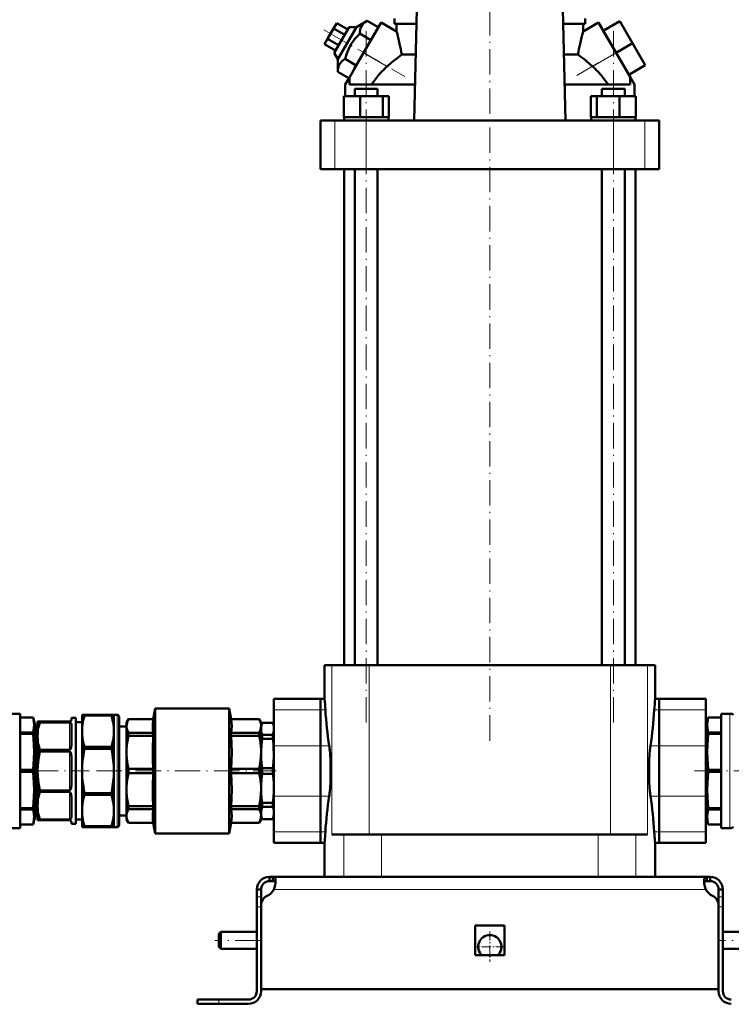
# Model space of a CAD drawing. Extents: x -1351 to 1763, y -1300 to 612.
# Tile 69 of 81: x 1252 to 1588, y -276 to 189. Entities that reach past the tile are written whole.
import ezdxf

# ---------------------------------------------------------------- set-up
doc = ezdxf.new("R2010")
doc.units = 0
doc.linetypes.add('DASHDOT', pattern=[18.5, 12, -3, 0.5, -3])

msp = doc.modelspace()

# ---------------------------------------------------------------- linework, layer by layer
at = {"color": 7, "linetype": 'DASHDOT', "lineweight": 18}
for p, q in [((1473.81, -151.17), (1473.81, 277.83)), ((1395.39, 184.55), (1433.68, 162.45)), ((1415.47, -142.63), (1415.47, 183.89)), ((1532.14, -142.63), (1532.14, 183.89)), ((1514.88, 162.99), (1541.82, 178.55)), ((1257.95, -165.42), (1284.69, -165.42)), ((1288.09, -165.42), (1372.89, -165.42)), ((1570.48, -165.42), (1634.42, -165.42)), ((1365.61, -245.42), (1344.01, -245.42)), ((1603.61, -245.42), (1582.01, -245.42))]:
    msp.add_line(p, q, dxfattribs=at)
at = {"color": 7, "lineweight": 50}
for p, q in [((1438.01, 141.68), (1440.48, 241.78)), ((1507.14, 241.78), (1509.6, 141.68)), ((1401.52, 187.68), (1400.08, 185.18)), ((1406.72, 184.68), (1401.52, 187.68)), ((1415.89, 188.72), (1410.8, 185.74)), ((1422.48, 187.97), (1414.23, 173.68)), ((1421.15, 185.68), (1415.89, 188.72)), ((1429.81, 183.73), (1422.48, 187.97)), ((1428.81, 187.33), (1428.81, 189.83)), ((1439.14, 187.33), (1428.81, 187.33)), ((1429.81, 183.73), (1429.81, 187.33)), ((1518.81, 187.33), (1508.48, 187.33)), ((1517.81, 183.73), (1525.14, 187.97)), ((1517.81, 183.73), (1517.81, 187.33)), ((1518.81, 187.33), (1518.81, 189.83)), ((1533.39, 173.68), (1525.14, 187.97)), ((1527.39, 184.07), (1535.18, 188.57)), ((1541.18, 178.18), (1535.18, 188.57)), ((1400.08, 185.18), (1397.19, 180.18)), ((1405.28, 182.18), (1400.08, 185.18)), ((1407.33, 185.74), (1400.33, 173.61)), ((1402.07, 170.61), (1410.8, 185.74)), ((1410.8, 185.74), (1407.33, 185.74)), ((1417.69, 179.68), (1412.42, 182.72)), ((1421.15, 185.68), (1417.69, 179.68)), ((1533.39, 173.68), (1527.39, 184.07)), ((1397.19, 180.18), (1395.75, 177.68)), ((1400.95, 174.68), (1395.75, 177.68)), ((1402.39, 177.18), (1397.19, 180.18)), ((1417.69, 179.68), (1410.76, 167.68)), ((1533.39, 173.68), (1541.18, 178.18)), ((1547.18, 167.78), (1541.18, 178.18)), ((1400.33, 173.61), (1402.07, 170.61)), ((1407.48, 161.99), (1414.23, 173.68)), ((1432.2, 172.8), (1438.78, 172.8)), ((1508.84, 172.8), (1515.42, 172.8)), ((1540.14, 161.99), (1533.39, 173.68)), ((1539.39, 163.28), (1533.39, 173.68)), ((1402.07, 170.61), (1402.03, 164.72)), ((1410.76, 167.68), (1405.49, 170.72)), ((1410.76, 167.68), (1409.82, 166.04)), ((1539.39, 163.28), (1547.18, 167.78)), ((1407.3, 161.68), (1402.03, 164.72)), ((1405.56, 158.66), (1407.48, 161.99)), ((1405.56, 153.18), (1405.56, 158.66)), ((1407.58, 161.92), (1407.48, 161.99)), ((1407.58, 158.68), (1407.58, 161.92)), ((1438.43, 158.68), (1407.58, 158.68)), ((1540.03, 158.68), (1509.19, 158.68)), ((1540.14, 161.99), (1540.03, 161.92)), ((1540.03, 158.68), (1540.03, 161.92)), ((1540.14, 161.99), (1542.06, 158.66)), ((1542.06, 153.18), (1542.06, 158.66)), ((1410.09, 156.68), (1411.67, 156.68)), ((1410.09, 153.18), (1410.09, 156.68)), ((1411.67, 156.68), (1420.85, 156.68)), ((1420.85, 153.18), (1420.85, 156.68)), ((1526.76, 156.68), (1535.95, 156.68)), ((1526.76, 153.18), (1526.76, 156.68)), ((1535.95, 156.68), (1537.52, 156.68)), ((1537.52, 153.18), (1537.52, 156.68)), ((1404.88, 153.18), (1412.63, 153.18)), ((1404.88, 143.18), (1404.88, 153.18)), ((1412.63, 153.18), (1423.23, 153.18)), ((1412.63, 143.18), (1412.63, 153.18)), ((1423.23, 153.18), (1426.07, 153.18)), ((1423.23, 143.18), (1423.23, 153.18)), ((1426.07, 143.18), (1426.07, 153.18)), ((1521.55, 153.18), (1524.39, 153.18)), ((1521.55, 143.18), (1521.55, 153.18)), ((1524.39, 153.18), (1534.98, 153.18)), ((1524.39, 143.18), (1524.39, 153.18)), ((1534.98, 153.18), (1542.74, 153.18)), ((1534.98, 143.18), (1534.98, 153.18)), ((1542.74, 143.18), (1542.74, 153.18)), ((1542.74, 143.18), (1542.74, 153.18)), ((1393.81, 141.68), (1400.6, 141.68)), ((1393.81, 118.68), (1393.81, 141.68)), ((1400.6, 141.68), (1415.47, 141.68)), ((1405.68, 143.18), (1404.88, 143.18)), ((1405.02, 143.18), (1405.02, 141.68)), ((1405.68, 143.18), (1411.83, 143.18)), ((1412.63, 143.18), (1411.83, 143.18)), ((1413.73, 143.18), (1412.63, 143.18)), ((1413.73, 143.18), (1415.47, 143.18)), ((1415.47, 143.18), (1422.14, 143.18)), ((1415.47, 141.68), (1532.15, 141.68)), ((1423.23, 143.18), (1422.14, 143.18)), ((1423.52, 143.18), (1423.23, 143.18)), ((1423.52, 143.18), (1425.92, 143.18)), ((1426.07, 143.18), (1425.77, 143.18)), ((1425.92, 143.18), (1425.92, 141.68)), ((1521.55, 143.18), (1521.84, 143.18)), ((1521.69, 143.18), (1524.09, 143.18)), ((1521.69, 143.18), (1521.69, 141.68)), ((1524.09, 143.18), (1524.39, 143.18)), ((1524.39, 143.18), (1525.48, 143.18)), ((1525.48, 143.18), (1532.14, 143.18)), ((1532.14, 143.18), (1533.89, 143.18)), ((1532.15, 141.68), (1547.02, 141.68)), ((1533.89, 143.18), (1534.98, 143.18)), ((1534.98, 143.18), (1535.78, 143.18)), ((1535.78, 143.18), (1541.94, 143.18)), ((1541.94, 143.18), (1542.74, 143.18)), ((1542.59, 143.18), (1542.59, 141.68)), ((1542.59, 143.18), (1542.59, 141.68)), ((1547.02, 141.68), (1553.81, 141.68)), ((1553.81, 118.68), (1553.81, 141.68)), ((1400.6, 118.68), (1393.81, 118.68)), ((1415.47, 118.68), (1400.6, 118.68)), ((1405.06, 118.68), (1405.06, -115.42)), ((1410.09, -115.42), (1410.09, 118.68)), ((1532.15, 118.68), (1415.47, 118.68)), ((1420.85, -115.42), (1420.85, 118.68)), ((1526.76, -115.42), (1526.76, 118.68)), ((1547.02, 118.68), (1532.15, 118.68)), ((1537.52, -115.42), (1537.52, 118.68)), ((1542.56, -115.42), (1542.56, 118.68)), ((1553.81, 118.68), (1547.02, 118.68)), ((1395.81, -115.42), (1399.29, -115.42)), ((1395.81, -131.42), (1395.81, -115.42)), ((1416.8, -115.42), (1399.29, -115.42)), ((1509.46, -115.42), (1416.8, -115.42)), ((1530.82, -115.42), (1509.46, -115.42)), ((1548.32, -115.42), (1530.82, -115.42)), ((1551.81, -115.42), (1548.32, -115.42)), ((1551.81, -131.42), (1551.81, -115.42)), ((1371.81, -136.66), (1371.81, -131.42)), ((1393.81, -131.42), (1371.81, -131.42)), ((1393.81, -136.66), (1393.81, -131.42)), ((1395.81, -131.42), (1393.81, -131.42)), ((1393.81, -131.42), (1393.81, -136.66)), ((1553.81, -131.42), (1551.81, -131.42)), ((1553.81, -131.42), (1553.81, -136.66)), ((1553.81, -136.66), (1553.81, -131.42)), ((1553.81, -131.42), (1575.81, -131.42)), ((1575.81, -131.42), (1575.81, -136.66)), ((1252.13, -138.42), (1247.97, -138.42)), ((1252.13, -192.42), (1252.13, -138.42)), ((1282.46, -138.92), (1281.31, -138.92)), ((1281.31, -146.68), (1281.31, -138.92)), ((1282.46, -138.92), (1295.15, -138.92)), ((1282.46, -139.27), (1282.46, -138.92)), ((1282.46, -139.27), (1295.15, -139.27)), ((1295.15, -139.27), (1295.15, -138.92)), ((1296.31, -138.92), (1295.15, -138.92)), ((1296.31, -146.68), (1296.31, -138.92)), ((1296.31, -138.92), (1297.81, -138.92)), ((1314.93, -140.92), (1315.81, -135.92)), ((1315.81, -135.92), (1315.81, -165.42)), ((1315.81, -135.92), (1350.81, -135.92)), ((1350.81, -194.92), (1350.81, -135.92)), ((1351.69, -140.92), (1350.81, -135.92)), ((1371.81, -136.66), (1371.81, -153.58)), ((1393.81, -136.66), (1393.81, -153.58)), ((1393.81, -153.58), (1393.81, -136.66)), ((1553.81, -153.58), (1553.81, -136.66)), ((1553.81, -136.66), (1553.81, -153.58)), ((1575.81, -153.58), (1575.81, -136.66)), ((1582.99, -138.42), (1587.15, -138.42)), ((1582.99, -138.42), (1582.99, -192.42)), ((1252.13, -140.17), (1258.16, -140.17)), ((1252.13, -140.18), (1258.16, -140.18)), ((1258.16, -140.18), (1258.16, -140.17)), ((1259.31, -144.47), (1258.16, -140.17)), ((1260.31, -142.17), (1261.32, -142.17)), ((1260.31, -148.98), (1260.31, -142.17)), ((1261.32, -142.49), (1261.32, -142.17)), ((1275.31, -142.17), (1261.32, -142.17)), ((1275.31, -142.49), (1261.32, -142.49)), ((1276.31, -140.42), (1276.31, -141.17)), ((1276.31, -140.42), (1278.31, -140.42)), ((1276.31, -143.98), (1276.31, -152.57)), ((1278.31, -165.42), (1278.31, -140.42)), ((1278.31, -142.42), (1281.31, -142.42)), ((1298.81, -165.42), (1298.81, -139.92)), ((1302.31, -142.42), (1303.17, -140.92)), ((1302.31, -144.17), (1302.31, -142.42)), ((1303.17, -140.94), (1303.17, -140.92)), ((1314.93, -140.92), (1303.17, -140.92)), ((1303.17, -140.94), (1314.93, -140.94)), ((1314.93, -140.94), (1314.93, -140.92)), ((1351.69, -140.94), (1351.69, -140.92)), ((1364.94, -140.92), (1351.69, -140.92)), ((1351.69, -140.94), (1364.94, -140.94)), ((1364.94, -140.94), (1364.94, -140.92)), ((1365.81, -142.42), (1364.94, -140.92)), ((1365.81, -144.17), (1365.81, -142.42)), ((1365.81, -143.92), (1366.26, -142.67)), ((1365.81, -143.92), (1365.81, -145.56)), ((1366.26, -142.67), (1366.26, -142.71)), ((1371.35, -142.67), (1366.26, -142.67)), ((1371.35, -142.71), (1366.26, -142.71)), ((1371.35, -142.67), (1371.35, -142.71)), ((1371.81, -143.92), (1371.35, -142.67)), ((1575.81, -144.47), (1576.96, -140.17)), ((1576.96, -140.17), (1576.96, -140.18)), ((1582.99, -140.17), (1576.96, -140.17)), ((1582.99, -140.18), (1576.96, -140.18)), ((1252.13, -147.25), (1258.16, -147.25)), ((1252.13, -147.9), (1258.16, -147.9)), ((1258.16, -147.57), (1258.16, -147.25)), ((1258.16, -147.9), (1258.16, -147.57)), ((1259.31, -150.61), (1259.31, -144.47)), ((1259.31, -144.47), (1260.31, -144.47)), ((1281.31, -165.42), (1281.31, -146.68)), ((1296.31, -165.42), (1296.31, -146.68)), ((1298.81, -144.42), (1302.31, -144.42)), ((1302.31, -156.62), (1302.31, -144.17)), ((1303.17, -148.82), (1303.17, -147.4)), ((1314.93, -147.4), (1303.17, -147.4)), ((1314.93, -148.82), (1314.93, -147.4)), ((1351.69, -148.82), (1351.69, -147.4)), ((1364.94, -147.4), (1351.69, -147.4)), ((1364.94, -148.82), (1364.94, -147.4)), ((1365.81, -156.62), (1365.81, -144.17)), ((1365.81, -145.56), (1365.81, -157.2)), ((1371.35, -148.41), (1366.26, -148.41)), ((1366.26, -148.41), (1366.26, -150.32)), ((1371.35, -148.41), (1371.35, -150.32)), ((1575.81, -144.47), (1575.81, -180.24)), ((1582.99, -147.25), (1576.96, -147.25)), ((1576.96, -147.25), (1576.96, -147.9)), ((1582.99, -147.9), (1576.96, -147.9)), ((1259.31, -186.38), (1259.31, -150.61)), ((1260.31, -165.42), (1260.31, -148.98)), ((1303.17, -148.82), (1314.93, -148.82)), ((1351.69, -148.82), (1364.94, -148.82)), ((1371.35, -150.32), (1366.26, -150.32)), ((1261.32, -156.23), (1261.32, -155.48)), ((1275.31, -155.48), (1261.32, -155.48)), ((1275.31, -156.23), (1261.32, -156.23)), ((1282.46, -154.1), (1295.15, -154.1)), ((1282.46, -154.94), (1282.46, -154.1)), ((1282.46, -154.94), (1295.15, -154.94)), ((1295.15, -154.94), (1295.15, -154.1)), ((1302.31, -165.42), (1302.31, -156.62)), ((1365.81, -174.22), (1365.81, -156.62)), ((1365.81, -157.2), (1365.81, -173.65)), ((1371.81, -177.27), (1371.81, -153.58)), ((1393.81, -177.27), (1393.81, -153.58)), ((1393.81, -153.58), (1393.81, -177.27)), ((1553.81, -153.58), (1553.81, -177.27)), ((1553.81, -177.27), (1553.81, -153.58)), ((1575.81, -153.58), (1575.81, -177.27)), ((1276.31, -159.35), (1276.31, -165.42)), ((1252.13, -164.96), (1258.16, -164.96)), ((1252.13, -165.88), (1258.16, -165.88)), ((1258.16, -165.88), (1258.16, -164.96)), ((1260.31, -181.86), (1260.31, -165.42)), ((1276.31, -165.42), (1276.31, -171.5)), ((1278.31, -190.42), (1278.31, -165.42)), ((1281.31, -184.16), (1281.31, -165.42)), ((1296.31, -184.16), (1296.31, -165.42)), ((1298.81, -190.92), (1298.81, -165.42)), ((1302.31, -174.22), (1302.31, -165.42)), ((1303.17, -165.42), (1303.17, -164.42)), ((1314.93, -164.42), (1303.17, -164.42)), ((1303.17, -166.43), (1303.17, -165.42)), ((1303.17, -166.43), (1314.93, -166.43)), ((1314.93, -164.42), (1314.93, -165.42)), ((1314.93, -165.42), (1314.93, -166.43)), ((1315.81, -194.92), (1315.81, -165.42)), ((1351.69, -166.43), (1351.69, -164.42)), ((1364.94, -164.42), (1351.69, -164.42)), ((1351.69, -166.43), (1364.94, -166.43)), ((1364.94, -166.43), (1364.94, -164.42)), ((1371.35, -164.07), (1366.26, -164.07)), ((1366.26, -164.07), (1366.26, -166.78)), ((1371.35, -166.78), (1366.26, -166.78)), ((1371.35, -164.07), (1371.35, -166.78)), ((1582.99, -164.96), (1576.96, -164.96)), ((1576.96, -164.96), (1576.96, -165.88)), ((1582.99, -165.88), (1576.96, -165.88)), ((1261.32, -175.37), (1261.32, -174.61)), ((1275.31, -174.61), (1261.32, -174.61)), ((1275.31, -175.37), (1261.32, -175.37)), ((1282.46, -176.75), (1282.46, -175.91)), ((1282.46, -175.91), (1295.15, -175.91)), ((1295.15, -176.75), (1295.15, -175.91)), ((1302.31, -186.67), (1302.31, -174.22)), ((1365.81, -173.65), (1365.81, -185.29)), ((1365.81, -186.67), (1365.81, -174.22)), ((1276.31, -178.27), (1276.31, -186.87)), ((1282.46, -176.75), (1295.15, -176.75)), ((1371.35, -180.52), (1366.26, -180.52)), ((1366.26, -180.52), (1366.26, -182.44)), ((1371.35, -180.52), (1371.35, -182.44)), ((1371.81, -177.27), (1371.81, -194.18)), ((1393.81, -177.27), (1393.81, -194.18)), ((1393.81, -194.18), (1393.81, -177.27)), ((1553.81, -194.18), (1553.81, -177.27)), ((1553.81, -177.27), (1553.81, -194.18)), ((1575.81, -194.18), (1575.81, -177.27)), ((1575.81, -180.24), (1575.81, -186.38)), ((1252.13, -182.95), (1258.16, -182.95)), ((1252.13, -183.6), (1258.16, -183.6)), ((1258.16, -183.6), (1258.16, -182.95)), ((1260.31, -188.67), (1260.31, -181.86)), ((1281.31, -191.92), (1281.31, -184.16)), ((1296.31, -191.92), (1296.31, -184.16)), ((1303.17, -183.44), (1303.17, -182.02)), ((1314.93, -182.02), (1303.17, -182.02)), ((1303.17, -183.44), (1314.93, -183.44)), ((1314.93, -183.44), (1314.93, -182.02)), ((1351.69, -183.44), (1351.69, -182.02)), ((1364.94, -182.02), (1351.69, -182.02)), ((1351.69, -183.44), (1364.94, -183.44)), ((1364.94, -183.44), (1364.94, -182.02)), ((1365.81, -185.29), (1365.81, -186.92)), ((1366.26, -182.44), (1371.35, -182.44)), ((1582.99, -182.95), (1576.96, -182.95)), ((1576.96, -182.95), (1576.96, -183.28)), ((1576.96, -183.28), (1576.96, -183.6)), ((1582.99, -183.6), (1576.96, -183.6)), ((1259.31, -186.38), (1258.16, -190.67)), ((1259.31, -186.38), (1260.31, -186.38)), ((1261.32, -188.67), (1260.31, -188.67)), ((1261.32, -188.67), (1261.32, -188.36)), ((1275.31, -188.36), (1261.32, -188.36)), ((1275.31, -188.67), (1261.32, -188.67)), ((1276.31, -189.67), (1276.31, -190.42)), ((1276.31, -190.42), (1278.31, -190.42)), ((1278.31, -188.42), (1281.31, -188.42)), ((1298.81, -186.42), (1302.31, -186.42)), ((1302.31, -188.42), (1302.31, -186.67)), ((1302.31, -188.42), (1303.17, -189.92)), ((1303.17, -189.92), (1303.17, -189.9)), ((1314.93, -189.9), (1303.17, -189.9)), ((1314.93, -189.92), (1303.17, -189.92)), ((1314.93, -189.92), (1314.93, -189.9)), ((1314.93, -189.92), (1315.81, -194.92)), ((1351.69, -189.92), (1350.81, -194.92)), ((1351.69, -189.92), (1351.69, -189.9)), ((1364.94, -189.9), (1351.69, -189.9)), ((1364.94, -189.92), (1351.69, -189.92)), ((1365.81, -188.42), (1364.94, -189.92)), ((1364.94, -189.9), (1364.94, -189.92)), ((1365.81, -188.42), (1365.81, -186.67)), ((1365.81, -186.92), (1366.26, -188.17)), ((1371.35, -188.13), (1366.26, -188.13)), ((1366.26, -188.13), (1366.26, -188.17)), ((1371.35, -188.17), (1366.26, -188.17)), ((1371.81, -186.92), (1371.35, -188.17)), ((1371.35, -188.13), (1371.35, -188.17)), ((1575.81, -186.38), (1576.96, -190.67)), ((1247.97, -192.42), (1252.13, -192.42)), ((1252.13, -190.67), (1258.16, -190.67)), ((1252.13, -190.67), (1258.16, -190.67)), ((1258.16, -190.67), (1258.16, -190.67)), ((1281.31, -191.92), (1282.46, -191.92)), ((1282.46, -191.58), (1295.15, -191.58)), ((1282.46, -191.92), (1282.46, -191.58)), ((1282.46, -191.92), (1295.15, -191.92)), ((1295.15, -191.92), (1295.15, -191.58)), ((1295.15, -191.92), (1296.31, -191.92)), ((1296.31, -191.92), (1297.81, -191.92)), ((1315.81, -194.92), (1350.81, -194.92)), ((1371.81, -199.42), (1371.81, -194.18)), ((1393.81, -199.42), (1393.81, -194.18)), ((1393.81, -194.18), (1393.81, -199.42)), ((1396.08, -195.42), (1396.16, -194.18)), ((1551.46, -194.18), (1551.53, -195.42)), ((1553.81, -194.18), (1553.81, -199.42)), ((1553.81, -199.42), (1553.81, -194.18)), ((1575.81, -194.18), (1575.81, -199.42)), ((1582.99, -190.67), (1576.96, -190.67)), ((1576.96, -190.67), (1576.96, -190.67)), ((1582.99, -190.67), (1576.96, -190.67)), ((1587.15, -192.42), (1582.99, -192.42)), ((1393.81, -199.42), (1371.81, -199.42)), ((1395.81, -199.42), (1393.81, -199.42)), ((1395.81, -215.42), (1395.81, -199.42)), ((1399.29, -195.42), (1404.86, -195.42)), ((1404.86, -195.42), (1422.61, -195.42)), ((1422.61, -195.42), (1525, -195.42)), ((1525, -195.42), (1542.75, -195.42)), ((1542.75, -195.42), (1548.32, -195.42)), ((1551.81, -215.42), (1551.81, -199.42)), ((1553.81, -199.42), (1551.81, -199.42)), ((1553.81, -199.42), (1575.81, -199.42)), ((1369.81, -215.42), (1371.34, -215.42)), ((1369.81, -215.42), (1369.81, -217.42)), ((1369.81, -217.42), (1371.34, -217.42)), ((1371.34, -215.42), (1371.34, -217.42)), ((1371.34, -215.42), (1473.81, -215.42)), ((1404.86, -215.42), (1395.81, -215.42)), ((1422.61, -215.42), (1404.86, -215.42)), ((1525, -215.42), (1422.61, -215.42)), ((1576.27, -215.42), (1473.81, -215.42)), ((1542.75, -215.42), (1525, -215.42)), ((1551.81, -215.42), (1542.75, -215.42)), ((1576.27, -215.42), (1576.27, -217.42)), ((1577.81, -215.42), (1576.27, -215.42)), ((1577.81, -217.42), (1576.27, -217.42)), ((1577.81, -215.42), (1577.81, -217.42)), ((1363.81, -221.42), (1365.81, -221.42)), ((1363.81, -221.42), (1363.81, -224.84)), ((1365.81, -221.42), (1365.81, -224.84)), ((1581.81, -221.42), (1581.81, -224.84)), ((1583.81, -221.42), (1581.81, -221.42)), ((1583.81, -221.42), (1583.81, -224.84)), ((1363.81, -224.84), (1363.81, -229.67)), ((1365.81, -224.84), (1365.81, -228.94)), ((1581.81, -224.84), (1581.81, -229.67)), ((1583.81, -224.84), (1583.81, -229.67)), ((1363.81, -269.42), (1363.81, -229.67)), ((1365.81, -268.42), (1365.81, -228.94)), ((1365.81, -269.42), (1365.81, -229.67)), ((1581.81, -228.94), (1581.81, -268.42)), ((1581.81, -269.42), (1581.81, -229.67)), ((1583.81, -229.67), (1583.81, -269.42)), ((1345.81, -242.42), (1346.81, -241.42)), ((1346.81, -241.42), (1346.81, -245.42)), ((1363.81, -241.42), (1346.81, -241.42)), ((1466.81, -238.42), (1473.81, -238.42)), ((1466.81, -238.42), (1466.81, -252.42)), ((1473.81, -238.42), (1480.81, -238.42)), ((1480.81, -238.42), (1480.81, -252.42)), ((1600.81, -241.42), (1583.81, -241.42)), ((1345.81, -242.42), (1345.81, -245.42)), ((1345.81, -245.42), (1345.81, -248.42)), ((1346.81, -245.42), (1346.81, -249.42)), ((1345.81, -248.42), (1346.81, -249.42)), ((1363.81, -249.42), (1346.81, -249.42)), ((1600.81, -249.42), (1583.81, -249.42)), ((1466.81, -252.42), (1473.81, -252.42)), ((1473.81, -252.42), (1480.81, -252.42)), ((1473.81, -268.42), (1365.81, -268.42)), ((1473.81, -268.42), (1581.81, -268.42)), ((1335.81, -273.42), (1335.81, -275.42)), ((1345.81, -273.42), (1335.81, -273.42)), ((1359.81, -273.42), (1345.81, -273.42)), ((1345.81, -275.42), (1335.81, -275.42)), ((1345.81, -275.42), (1359.81, -275.42))]:
    msp.add_line(p, q, dxfattribs=at)
at = {"color": 7, "lineweight": 18}
for p, q in [((1414.23, 173.68), (1425.36, 167.25)), ((1522.26, 167.25), (1533.39, 173.68)), ((1400.6, 118.68), (1400.6, 141.68)), ((1415.47, 118.68), (1415.47, 141.68)), ((1532.15, 118.68), (1532.15, 141.68)), ((1547.02, 118.68), (1547.02, 141.68)), ((1399.29, -115.42), (1399.29, -195.42)), ((1416.8, -115.42), (1416.8, -195.42)), ((1530.82, -115.42), (1530.82, -195.42)), ((1548.32, -115.42), (1548.32, -195.42)), ((1297.81, -165.42), (1297.81, -138.92)), ((1393.81, -136.66), (1371.81, -136.66)), ((1393.81, -136.66), (1396.16, -136.66)), ((1551.46, -136.66), (1553.81, -136.66)), ((1553.81, -136.66), (1575.81, -136.66)), ((1587.15, -138.42), (1587.15, -192.42)), ((1275.31, -155.48), (1275.31, -142.49)), ((1275.31, -174.61), (1275.31, -156.23)), ((1393.81, -153.58), (1371.81, -153.58)), ((1393.81, -153.58), (1397.97, -153.58)), ((1549.64, -153.58), (1553.81, -153.58)), ((1553.81, -153.58), (1575.81, -153.58)), ((1297.81, -191.92), (1297.81, -165.42)), ((1275.31, -188.36), (1275.31, -175.37)), ((1393.81, -177.27), (1371.81, -177.27)), ((1393.81, -177.27), (1397.97, -177.27)), ((1549.64, -177.27), (1553.81, -177.27)), ((1553.81, -177.27), (1575.81, -177.27)), ((1393.81, -194.18), (1371.81, -194.18)), ((1393.81, -194.18), (1396.16, -194.18)), ((1551.46, -194.18), (1553.81, -194.18)), ((1553.81, -194.18), (1575.81, -194.18)), ((1404.86, -195.42), (1404.86, -215.42)), ((1422.61, -215.42), (1422.61, -195.42)), ((1525, -195.42), (1525, -215.42)), ((1542.75, -195.42), (1542.75, -215.42)), ((1371.84, -221.42), (1473.81, -221.42)), ((1575.78, -221.42), (1473.81, -221.42)), ((1363.81, -224.84), (1365.81, -224.84)), ((1583.81, -224.84), (1581.81, -224.84)), ((1363.81, -229.67), (1365.81, -229.67)), ((1583.81, -229.67), (1581.81, -229.67)), ((1345.81, -273.42), (1345.81, -275.42))]:
    msp.add_line(p, q, dxfattribs=at)
at = {"color": 7, "linetype": 'DASHDOT', "lineweight": 18, "ltscale": 0.060016}
for p, q in [((1366.01, -229.67), (1363.61, -229.67)), ((1584.01, -229.67), (1581.61, -229.67))]:
    msp.add_line(p, q, dxfattribs=at)
at = {"color": 7, "linetype": 'DASHDOT', "lineweight": 18, "ltscale": 0.3575}
msp.add_line((1473.81, -241.27), (1473.81, -255.57), dxfattribs=at)
at = {"color": 7, "linetype": 'DASHDOT', "lineweight": 18, "ltscale": 0.357501}
msp.add_line((1480.96, -248.42), (1466.66, -248.42), dxfattribs=at)
at = {"color": 7, "linetype": 'DASHDOT', "lineweight": 18, "ltscale": 0.06}
msp.add_line((1345.81, -275.62), (1345.81, -273.22), dxfattribs=at)
at = {"color": 7, "lineweight": 50}
for points in [[(1415.89, 188.72), (1415.31, 188.35), (1414.78, 187.98), (1414.37, 187.63), (1414, 187.27), (1413.49, 186.64), (1413.09, 185.97), (1412.79, 185.23), (1412.58, 184.42), (1412.46, 183.6), (1412.42, 182.72)], [(1412.42, 182.72), (1411.58, 181.88), (1410.8, 181.03), (1410.09, 180.2), (1409.44, 179.36), (1408.53, 178.05), (1407.73, 176.69), (1407.04, 175.27), (1406.43, 173.77), (1405.93, 172.29), (1405.49, 170.72)], [(1516.38, 177.93), (1517.2, 181.42), (1517.81, 183.73)], [(1432.2, 172.8), (1429.83, 171.01), (1427.44, 169.06), (1425.36, 167.25)], [(1522.26, 167.25), (1520.88, 168.46), (1518.11, 170.76), (1516.76, 171.81), (1515.42, 172.8)], [(1405.49, 170.72), (1404.91, 170.35), (1404.39, 169.98), (1403.98, 169.63), (1403.61, 169.27), (1403.1, 168.64), (1402.7, 167.97), (1402.39, 167.23), (1402.18, 166.42), (1402.07, 165.6), (1402.03, 164.72)], [(1281.31, -146.68), (1281.36, -145.13), (1281.52, -143.57), (1281.68, -142.51), (1281.89, -141.45), (1282.16, -140.36), (1282.46, -139.27)], [(1295.15, -139.27), (1295.46, -140.36), (1295.72, -141.45), (1295.93, -142.51), (1296.1, -143.57), (1296.26, -145.13), (1296.31, -146.68)], [(1258.16, -147.25), (1258.4, -146.13), (1258.55, -145.07), (1258.63, -143.71), (1258.55, -142.35), (1258.33, -140.93), (1258.16, -140.18)], [(1261.32, -142.49), (1260.83, -144.37), (1260.64, -145.31), (1260.49, -146.25), (1260.35, -147.62), (1260.31, -148.98)], [(1276.31, -143.98), (1276.28, -143.5), (1276.23, -143.27), (1276.14, -143.03), (1275.99, -142.8), (1275.85, -142.66), (1275.64, -142.55), (1275.31, -142.49)], [(1303.17, -140.94), (1302.79, -141.79), (1302.52, -142.61), (1302.36, -143.4), (1302.31, -144.17)], [(1314.93, -147.4), (1314.72, -145.71), (1314.66, -144.1), (1314.7, -143.03), (1314.85, -141.46), (1314.93, -140.94)], [(1351.69, -140.94), (1351.89, -142.61), (1351.95, -144.22), (1351.88, -145.82), (1351.69, -147.4)], [(1365.81, -144.17), (1365.78, -143.59), (1365.69, -142.99), (1365.54, -142.39), (1365.33, -141.79), (1364.94, -140.94)], [(1366.26, -142.71), (1365.98, -143.85), (1365.83, -144.99), (1365.81, -145.56)], [(1371.81, -145.55), (1371.76, -144.6), (1371.6, -143.66), (1371.35, -142.71)], [(1576.96, -140.18), (1576.71, -141.29), (1576.56, -142.35), (1576.49, -143.71), (1576.56, -145.07), (1576.78, -146.5), (1576.96, -147.25)], [(1258.16, -164.96), (1258.4, -162.27), (1258.55, -159.71), (1258.63, -156.43), (1258.55, -153.14), (1258.4, -150.58), (1258.16, -147.9)], [(1282.46, -154.1), (1282.16, -153.01), (1281.89, -151.92), (1281.68, -150.86), (1281.52, -149.8), (1281.36, -148.24), (1281.31, -146.68)], [(1296.31, -146.68), (1296.26, -148.24), (1296.1, -149.8), (1295.93, -150.86), (1295.72, -151.92), (1295.46, -153.01), (1295.15, -154.1)], [(1302.31, -144.17), (1302.34, -144.8), (1302.44, -145.42), (1302.61, -146.06), (1303, -147.06), (1303.17, -147.4)], [(1364.94, -147.4), (1365.25, -146.76), (1365.57, -145.85), (1365.76, -144.96), (1365.81, -144.17)], [(1365.81, -145.56), (1365.86, -146.51), (1366.01, -147.46), (1366.26, -148.41)], [(1371.35, -148.41), (1371.64, -147.27), (1371.79, -146.13), (1371.81, -145.57)], [(1576.96, -147.9), (1576.71, -150.59), (1576.56, -153.15), (1576.49, -156.43), (1576.56, -159.72), (1576.71, -162.28), (1576.96, -164.96)], [(1260.31, -148.98), (1260.35, -150.35), (1260.49, -151.71), (1260.64, -152.65), (1260.83, -153.59), (1261.32, -155.48)], [(1276.31, -152.57), (1276.29, -153.2), (1276.23, -153.83), (1276.1, -154.47), (1275.99, -154.78), (1275.85, -155.08), (1275.63, -155.34), (1275.5, -155.43), (1275.31, -155.48)], [(1303.17, -148.82), (1302.85, -150.47), (1302.61, -152.06), (1302.44, -153.6), (1302.34, -155.12), (1302.31, -156.62)], [(1314.93, -164.42), (1314.72, -160.32), (1314.66, -156.44), (1314.7, -153.85), (1314.85, -150.06), (1314.93, -148.82)], [(1351.69, -148.82), (1351.89, -152.83), (1351.95, -156.73), (1351.88, -160.59), (1351.69, -164.42)], [(1365.81, -156.62), (1365.78, -155.2), (1365.69, -153.77), (1365.54, -152.31), (1365.33, -150.86), (1364.94, -148.82)], [(1366.26, -150.32), (1365.98, -153.07), (1365.83, -155.82), (1365.81, -157.2)], [(1371.81, -157.16), (1371.75, -154.88), (1371.6, -152.6), (1371.35, -150.32)], [(1260.31, -165.42), (1260.37, -163.26), (1260.54, -161.09), (1260.82, -158.92), (1261.32, -156.23)], [(1276.31, -159.35), (1276.29, -158.65), (1276.23, -157.95), (1276.1, -157.28), (1275.99, -156.95), (1275.84, -156.64), (1275.75, -156.5), (1275.63, -156.37), (1275.5, -156.28), (1275.31, -156.23)], [(1281.31, -165.42), (1281.37, -162.96), (1281.57, -160.48), (1281.9, -158), (1282.16, -156.47), (1282.46, -154.94)], [(1296.31, -165.42), (1296.24, -162.96), (1296.04, -160.48), (1295.72, -158), (1295.46, -156.47), (1295.15, -154.94)], [(1302.31, -156.62), (1302.34, -158.04), (1302.43, -159.47), (1302.58, -160.93), (1302.79, -162.38), (1303.17, -164.42)], [(1364.94, -164.42), (1365.25, -162.87), (1365.57, -160.67), (1365.76, -158.51), (1365.81, -156.62)], [(1365.81, -157.2), (1365.86, -159.49), (1366.01, -161.78), (1366.26, -164.07)], [(1371.35, -164.07), (1371.64, -161.32), (1371.79, -158.57), (1371.81, -157.21)], [(1398.65, -165.42), (1398.62, -162.72), (1398.53, -160.06), (1398.4, -157.67), (1398.22, -155.53)], [(1549.4, -155.53), (1549.22, -157.66), (1549.08, -160.03), (1549, -162.7), (1548.97, -165.42)], [(1258.16, -182.95), (1258.4, -180.26), (1258.55, -177.7), (1258.63, -174.41), (1258.55, -171.12), (1258.4, -168.57), (1258.16, -165.88)], [(1260.31, -165.42), (1260.37, -167.59), (1260.54, -169.75), (1260.82, -171.93), (1261.32, -174.61)], [(1281.31, -165.42), (1281.37, -167.89), (1281.57, -170.36), (1281.9, -172.84), (1282.16, -174.38), (1282.46, -175.91)], [(1296.31, -165.42), (1296.24, -167.89), (1296.04, -170.36), (1295.72, -172.84), (1295.46, -174.38), (1295.15, -175.91)], [(1303.17, -166.43), (1302.85, -168.07), (1302.61, -169.66), (1302.44, -171.21), (1302.34, -172.72), (1302.31, -174.22)], [(1314.93, -182.02), (1314.72, -177.92), (1314.66, -174.05), (1314.7, -171.46), (1314.85, -167.67), (1314.93, -166.43)], [(1351.69, -166.43), (1351.89, -170.44), (1351.95, -174.34), (1351.88, -178.19), (1351.69, -182.02)], [(1365.81, -174.22), (1365.78, -172.81), (1365.69, -171.37), (1365.54, -169.92), (1365.33, -168.46), (1364.94, -166.43)], [(1366.26, -166.78), (1365.98, -169.52), (1365.83, -172.27), (1365.81, -173.65)], [(1371.81, -173.63), (1371.76, -171.34), (1371.6, -169.06), (1371.35, -166.78)], [(1398.22, -175.31), (1398.4, -173.19), (1398.53, -170.82), (1398.62, -168.14), (1398.65, -165.42)], [(1548.97, -165.42), (1549, -168.13), (1549.08, -170.78), (1549.22, -173.17), (1549.4, -175.31)], [(1576.96, -165.88), (1576.71, -168.58), (1576.56, -171.13), (1576.49, -174.42), (1576.56, -177.71), (1576.71, -180.26), (1576.96, -182.95)], [(1276.31, -171.5), (1276.29, -172.2), (1276.23, -172.89), (1276.1, -173.57), (1275.99, -173.9), (1275.84, -174.21), (1275.75, -174.35), (1275.63, -174.48), (1275.5, -174.57), (1275.31, -174.61)], [(1261.32, -175.37), (1260.83, -177.25), (1260.64, -178.19), (1260.49, -179.13), (1260.35, -180.5), (1260.31, -181.86)], [(1276.31, -178.27), (1276.29, -177.65), (1276.23, -177.01), (1276.1, -176.38), (1275.99, -176.07), (1275.85, -175.77), (1275.63, -175.5), (1275.5, -175.41), (1275.31, -175.37)], [(1302.31, -174.22), (1302.34, -175.73), (1302.44, -177.24), (1302.61, -178.79), (1302.85, -180.37), (1303.17, -182.02)], [(1364.94, -182.02), (1365.25, -180.48), (1365.57, -178.28), (1365.76, -176.11), (1365.81, -174.22)], [(1365.81, -173.65), (1365.86, -175.95), (1366.01, -178.24), (1366.26, -180.52)], [(1371.35, -180.52), (1371.64, -177.78), (1371.79, -175.03), (1371.81, -173.69)], [(1281.31, -184.16), (1281.36, -182.61), (1281.52, -181.05), (1281.68, -179.99), (1281.89, -178.92), (1282.16, -177.84), (1282.46, -176.75)], [(1295.15, -176.75), (1295.46, -177.84), (1295.72, -178.92), (1295.93, -179.99), (1296.1, -181.05), (1296.26, -182.61), (1296.31, -184.16)], [(1258.16, -190.67), (1258.4, -189.55), (1258.55, -188.5), (1258.63, -187.13), (1258.55, -185.77), (1258.33, -184.35), (1258.16, -183.6)], [(1260.31, -181.86), (1260.35, -183.23), (1260.49, -184.59), (1260.64, -185.53), (1260.83, -186.47), (1261.32, -188.36)], [(1282.46, -191.58), (1282.16, -190.49), (1281.89, -189.4), (1281.68, -188.33), (1281.52, -187.27), (1281.36, -185.72), (1281.31, -184.16)], [(1296.31, -184.16), (1296.26, -185.72), (1296.1, -187.27), (1295.93, -188.33), (1295.72, -189.4), (1295.46, -190.49), (1295.15, -191.58)], [(1303.17, -183.44), (1302.72, -184.46), (1302.44, -185.42), (1302.34, -186.05), (1302.31, -186.67)], [(1314.93, -189.9), (1314.72, -188.2), (1314.66, -186.6), (1314.7, -185.53), (1314.85, -183.96), (1314.93, -183.44)], [(1351.69, -183.44), (1351.89, -185.1), (1351.95, -186.72), (1351.88, -188.32), (1351.69, -189.9)], [(1365.81, -186.67), (1365.78, -186.09), (1365.69, -185.49), (1365.54, -184.89), (1365.33, -184.29), (1364.94, -183.44)], [(1366.26, -182.44), (1365.98, -183.58), (1365.83, -184.72), (1365.81, -185.29)], [(1365.81, -185.29), (1365.86, -186.24), (1366.01, -187.19), (1366.26, -188.13)], [(1371.81, -185.28), (1371.76, -184.33), (1371.6, -183.38), (1371.35, -182.44)], [(1371.35, -188.13), (1371.64, -187), (1371.79, -185.86), (1371.81, -185.3)], [(1576.96, -183.6), (1576.71, -184.72), (1576.56, -185.77), (1576.49, -187.13), (1576.56, -188.5), (1576.78, -189.92), (1576.96, -190.67)], [(1276.31, -186.87), (1276.28, -187.35), (1276.23, -187.58), (1276.14, -187.82), (1275.99, -188.05), (1275.85, -188.18), (1275.64, -188.3), (1275.31, -188.36)], [(1302.31, -186.67), (1302.34, -187.29), (1302.44, -187.92), (1302.61, -188.56), (1303, -189.56), (1303.17, -189.9)], [(1364.94, -189.9), (1365.25, -189.26), (1365.57, -188.35), (1365.76, -187.45), (1365.81, -186.67)], [(1371.34, -215.42), (1371.6, -215.44), (1371.83, -215.5), (1372.09, -215.65), (1372.31, -215.87), (1372.47, -216.18), (1372.57, -216.46), (1372.63, -216.79), (1372.69, -217.55)], [(1371.34, -217.42), (1371.65, -217.44), (1371.92, -217.5), (1372.21, -217.65), (1372.44, -217.88), (1372.59, -218.18), (1372.64, -218.36)], [(1372.69, -217.55), (1372.63, -218.46), (1372.47, -219.43), (1372.2, -220.44), (1371.84, -221.42)], [(1576.27, -215.42), (1576.02, -215.44), (1575.79, -215.5), (1575.53, -215.65), (1575.31, -215.87), (1575.14, -216.18), (1575.05, -216.46), (1574.98, -216.79), (1574.93, -217.55)], [(1574.93, -217.55), (1574.99, -218.46), (1575.15, -219.43), (1575.41, -220.44), (1575.78, -221.42)], [(1576.27, -217.42), (1575.97, -217.44), (1575.7, -217.5), (1575.4, -217.65), (1575.18, -217.88), (1575.02, -218.18), (1574.98, -218.36)]]:
    msp.add_lwpolyline(points, dxfattribs=at)
for centre, radius, start, end in [((1318.93, 153.35), 114.96, 12.349, 15.3267), ((1344.05, 158.93), 89.23, 8.9447, 12.296), ((1602.27, 159.17), 87.91, 167.6795, 171.081), ((1455.08, 134.03), 44.57, 138.3119, 146.4344), ((1455.39, 133.76), 44.98, 131.8857, 138.313), ((1492.22, 133.76), 44.98, 41.687, 48.1143), ((1492.53, 134.03), 44.57, 33.5656, 41.6881), ((923.61, -165.73), 473.45, 3.52, 4.1555), ((2023.84, -165.72), 473.27, 175.8444, 176.4801), ((1297.81, -139.92), 1, 0, 90), ((1583.82, -125.09), 188.02, 183.5272, 188.714), ((1363.79, -125.09), 188.02, 351.286, 356.4728), ((1587.15, -141.42), 3, 56.4427, 90), ((1275.31, -141.17), 1, 270, 360), ((1358.61, -159.44), 39.79, 5.634, 8.466), ((1589, -159.44), 39.79, 171.534, 174.366), ((1358.61, -171.41), 39.79, 351.534, 354.366), ((1589, -171.41), 39.79, 185.634, 188.466), ((1583.82, -205.75), 188.02, 171.286, 176.4728), ((1363.79, -205.75), 188.02, 3.5272, 8.714), ((1275.31, -189.67), 1, 360, 90), ((1297.81, -190.92), 1, 270, 360), ((1587.15, -189.42), 3, 270, 303.5573), ((922.19, -165.02), 474.87, 355.845, 356.3287), ((2025.26, -165.03), 474.7, 183.6712, 184.1551), ((1369.81, -221.42), 6, 90, 180), ((1369.81, -221.42), 4, 90, 180), ((1585.77, -217.17), 10.86, 186.3205, 203.0631), ((1577.81, -221.42), 6, 360, 90), ((1577.81, -221.42), 4, 360, 90), ((1365.69, -218.08), 7, 295.2697, 331.517), ((1581.93, -218.08), 7, 208.483, 244.7303), ((1370.81, -228.94), 5, 115.2697, 180), ((1576.81, -228.94), 5, 0, 64.7303), ((1473.81, -248.42), 5.5, 313.3417, 226.6685), ((1359.81, -269.42), 6, 270, 0), ((1359.81, -269.42), 4, 270, 0), ((1587.81, -269.42), 6, 180, 270), ((1587.81, -269.42), 4, 180, 270)]:
    msp.add_arc(centre, radius, start, end, dxfattribs=at)

doc.saveas('drawing.dxf')
